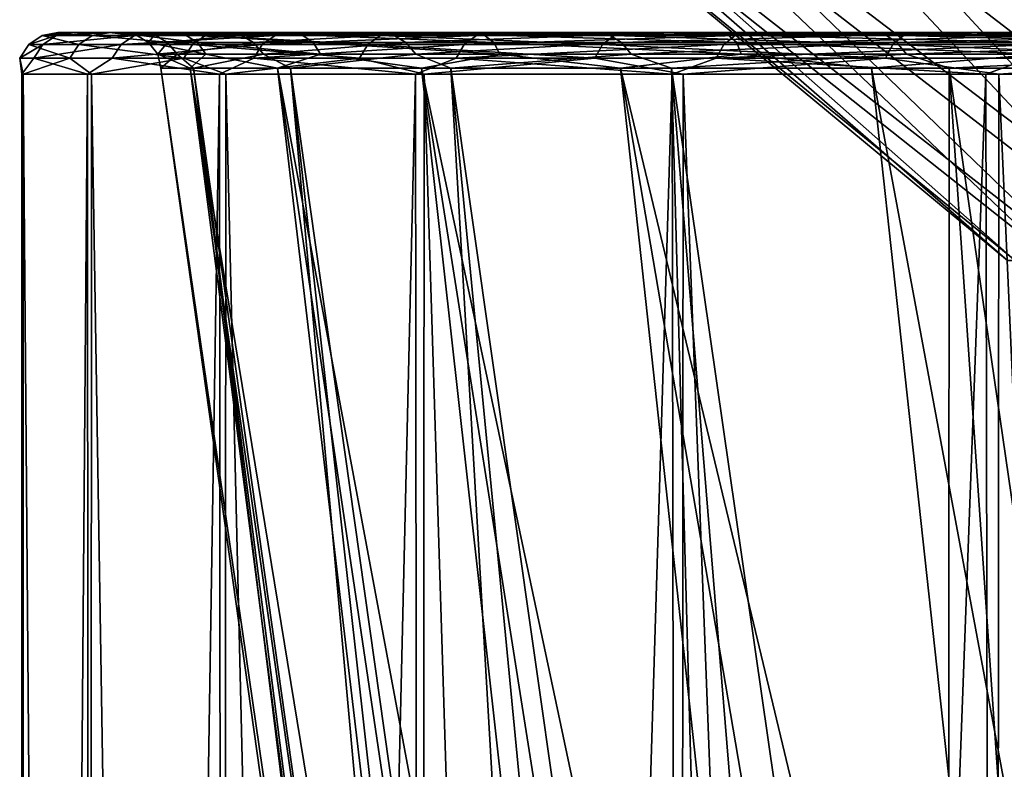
# Model space of a CAD drawing. Header units: metres. Extents: x -134 to 34, y -216 to -20.
# Tile 33 of 72: x -20.47 to -15.75, y -67.24 to -63.64. Entities that reach past the tile are written whole.
import ezdxf

# ---------------------------------------------------------------- set-up
doc = ezdxf.new("R2010")
doc.units = ezdxf.units.M
doc.layers.add('solid_ORA_A175_SW0003', color=7, linetype='CONTINUOUS')

msp = doc.modelspace()

# ---------------------------------------------------------------- linework, layer by layer
at = {"layer": 'solid_ORA_A175_SW0003'}
for points in [[(-18.153517, -62.789284, -0.266913), (-15.699862, -64.794548, -1.299711), (-15.736822, -64.794548, 0.73689)], [(-18.153517, -62.789284, -0.266913), (-17.966135, -62.789284, -2.611778), (-15.699862, -64.794548, -1.299711)], [(-18.03615, -62.789284, 2.082498), (-18.153517, -62.789284, -0.266913), (-15.736822, -64.794548, 0.73689)], [(-18.03615, -62.789284, 2.082498), (-15.736822, -64.794548, 0.73689), (-15.510697, -64.794548, 2.761237)], [(-17.616003, -62.789284, 4.397014), (-18.03615, -62.789284, 2.082498), (-15.510697, -64.794548, 2.761237)], [(-17.966135, -62.789284, -2.611778), (-15.400434, -64.794548, -3.314519), (-15.699862, -64.794548, -1.299711)], [(-17.966135, -62.789284, -2.611778), (-17.477148, -62.789284, -4.912735), (-15.400434, -64.794548, -3.314519)], [(-17.616003, -62.789284, 4.397014), (-15.510697, -64.794548, 2.761237), (-15.025267, -64.794548, 4.739486)], [(-16.900131, -62.789284, 6.63778), (-17.616003, -62.789284, 4.397014), (-15.025267, -64.794548, 4.739486)], [(-17.477148, -62.789284, -4.912735), (-14.843545, -64.794548, -5.273852), (-15.400434, -64.794548, -3.314519)], [(-17.477148, -62.789284, -4.912735), (-16.694767, -62.789284, -7.131154), (-14.843545, -64.794548, -5.273852)], [(-16.900131, -62.789284, 6.63778), (-15.025267, -64.794548, 4.739486), (-14.288647, -64.794548, 6.638565)], [(-15.900549, -62.789284, 8.767179), (-16.900131, -62.789284, 6.63778), (-14.288647, -64.794548, 6.638565)], [(-16.694767, -62.789284, -7.131154), (-14.038504, -64.794548, -7.144953), (-14.843545, -64.794548, -5.273852)], [(-16.694767, -62.789284, -7.131154), (-15.632124, -62.789284, -9.229796), (-14.038504, -64.794548, -7.144953)], [(-15.900549, -62.789284, 8.767179), (-14.288647, -64.794548, 6.638565), (-13.313152, -64.794548, 8.426726)], [(-14.63404, -62.789284, 10.749467), (-15.900549, -62.789284, 8.767179), (-13.313152, -64.794548, 8.426726)], [(-20.429283, -63.758522, 0.702798), (-20.364347, -63.715164, 0.700565), (-20.296606, -63.715164, -1.801458)], [(-20.429283, -63.758522, 0.702798), (-20.188993, -63.758522, 3.202195), (-20.364347, -63.715164, 0.700565)], [(-20.361326, -63.758522, -1.807203), (-20.429283, -63.758522, 0.702798), (-20.296606, -63.715164, -1.801458)], [(-20.364347, -63.715164, 0.700565), (-20.288845, -63.700001, 0.667191), (-20.289452, -63.699997, -0.635699)], [(-20.296606, -63.715164, -1.801458), (-20.364347, -63.715164, 0.700565), (-20.289452, -63.699997, -0.635699)], [(-20.364347, -63.715164, 0.700565), (-20.204878, -63.700001, 1.960941), (-20.288845, -63.700001, 0.667191)], [(-20.364347, -63.715164, 0.700565), (-20.124821, -63.715164, 3.192017), (-20.204878, -63.700001, 1.960941)], [(-20.188993, -63.758522, 3.202195), (-20.124821, -63.715164, 3.192017), (-20.364347, -63.715164, 0.700565)], [(-20.361326, -63.758522, -1.807203), (-20.296606, -63.715164, -1.801458), (-19.922619, -63.715164, -4.2763)], [(-19.986147, -63.758522, -4.289936), (-20.361326, -63.758522, -1.807203), (-19.922619, -63.715164, -4.2763)], [(-20.296606, -63.715164, -1.801458), (-20.289452, -63.699997, -0.635699), (-20.207354, -63.699997, -1.935667)], [(-20.296606, -63.715164, -1.801458), (-20.207354, -63.699997, -1.935667), (-20.0425, -63.699997, -3.221655)], [(-19.922619, -63.715164, -4.2763), (-20.296606, -63.715164, -1.801458), (-20.0425, -63.699997, -3.221655)], [(-20.207354, -63.699997, -1.935667), (-20.289452, -63.699997, -0.635699), (-20.288845, -63.700001, 0.667191)], [(-20.207354, -63.699997, -1.935667), (-20.288845, -63.700001, 0.667191), (-20.204878, -63.700001, 1.960941)], [(-20.0425, -63.699997, -3.221655), (-20.207354, -63.699997, -1.935667), (-20.204878, -63.700001, 1.960941)], [(-20.0425, -63.699997, -3.221655), (-20.204878, -63.700001, 1.960941), (-20.037067, -63.700001, 3.25298)], [(-20.124821, -63.715164, 3.192017), (-20.037067, -63.700001, 3.25298), (-20.204878, -63.700001, 1.960941)], [(-20.188993, -63.758522, 3.202195), (-19.644083, -63.758522, 5.653276), (-20.124821, -63.715164, 3.192017)], [(-20.124821, -63.715164, 3.192017), (-19.581642, -63.715164, 5.635307), (-20.037067, -63.700001, 3.25298)], [(-19.644083, -63.758522, 5.653276), (-19.581642, -63.715164, 5.635307), (-20.124821, -63.715164, 3.192017)], [(-19.984695, -63.699997, -0.594884), (-20.0425, -63.699997, -3.221655), (-20.037067, -63.700001, 3.25298)], [(-19.984695, -63.699997, -0.594884), (-19.79413, -63.699997, -4.500953), (-20.0425, -63.699997, -3.221655)], [(-19.922619, -63.715164, -4.2763), (-20.0425, -63.699997, -3.221655), (-19.79413, -63.699997, -4.500953)], [(-19.897642, -63.700001, 1.960005), (-19.984695, -63.699997, -0.594884), (-20.037067, -63.700001, 3.25298)], [(-19.897642, -63.700001, 1.960005), (-20.037067, -63.700001, 3.25298), (-19.787622, -63.700001, 4.53143)], [(-19.581642, -63.715164, 5.635307), (-19.787622, -63.700001, 4.53143), (-20.037067, -63.700001, 3.25298)], [(-19.986147, -63.758522, -4.289936), (-19.922619, -63.715164, -4.2763), (-19.24803, -63.715164, -6.686619)], [(-19.309406, -63.758522, -6.707941), (-19.986147, -63.758522, -4.289936), (-19.24803, -63.715164, -6.686619)], [(-19.984695, -63.699997, -0.594884), (-19.745838, -63.699997, -3.139777), (-19.79413, -63.699997, -4.500953)], [(-19.678614, -63.712666, -3.117939), (-19.745838, -63.699997, -3.139777), (-19.984695, -63.699997, -0.594884)], [(-19.91563, -63.712666, -0.580541), (-19.984695, -63.699997, -0.594884), (-19.897642, -63.700001, 1.960005)], [(-19.678614, -63.712666, -3.117939), (-19.984695, -63.699997, -0.594884), (-19.91563, -63.712666, -0.580541)], [(-19.922619, -63.715164, -4.2763), (-19.79413, -63.699997, -4.500953), (-19.465279, -63.699997, -5.760927)], [(-19.24803, -63.715164, -6.686619), (-19.922619, -63.715164, -4.2763), (-19.465279, -63.699997, -5.760927)], [(-19.91563, -63.712666, -0.580541), (-19.897642, -63.700001, 1.960005), (-19.826818, -63.712666, 1.966354)], [(-19.91563, -63.712666, -0.580541), (-19.854841, -63.749104, -0.564538), (-19.620541, -63.749104, -3.093183)], [(-19.91563, -63.712666, -0.580541), (-19.826818, -63.712666, 1.966354), (-19.854841, -63.749104, -0.564538)], [(-19.678614, -63.712666, -3.117939), (-19.91563, -63.712666, -0.580541), (-19.620541, -63.749104, -3.093183)], [(-19.483599, -63.700001, 4.488715), (-19.897642, -63.700001, 1.960005), (-19.787622, -63.700001, 4.53143)], [(-19.826818, -63.712666, 1.966354), (-19.897642, -63.700001, 1.960005), (-19.483599, -63.700001, 4.488715)], [(-19.826818, -63.712666, 1.966354), (-19.764597, -63.749104, 1.973335), (-19.854841, -63.749104, -0.564538)], [(-19.826818, -63.712666, 1.966354), (-19.483599, -63.700001, 4.488715), (-19.413635, -63.712666, 4.48108)], [(-19.826818, -63.712666, 1.966354), (-19.413635, -63.712666, 4.48108), (-19.764597, -63.749104, 1.973335)], [(-19.745838, -63.699997, -3.139777), (-19.465279, -63.699997, -5.760927), (-19.79413, -63.699997, -4.500953)], [(-19.483599, -63.700001, 4.488715), (-19.787622, -63.700001, 4.53143), (-19.457926, -63.700001, 5.785321)], [(-19.581642, -63.715164, 5.635307), (-19.457926, -63.700001, 5.785321), (-19.787622, -63.700001, 4.53143)], [(-19.413635, -63.712666, 4.48108), (-19.351288, -63.749104, 4.478951), (-19.764597, -63.749104, 1.973335)], [(-19.745838, -63.699997, -3.139777), (-19.182251, -63.699997, -5.639319), (-19.465279, -63.699997, -5.760927)], [(-19.119648, -63.712666, -5.604326), (-19.182251, -63.699997, -5.639319), (-19.745838, -63.699997, -3.139777)], [(-19.119648, -63.712666, -5.604326), (-19.745838, -63.699997, -3.139777), (-19.678614, -63.712666, -3.117939)], [(-19.678614, -63.712666, -3.117939), (-19.620541, -63.749104, -3.093183), (-19.065529, -63.749104, -5.571268)], [(-19.119648, -63.712666, -5.604326), (-19.678614, -63.712666, -3.117939), (-19.065529, -63.749104, -5.571268)], [(-19.644083, -63.758522, 5.653276), (-18.802771, -63.758522, 8.019057), (-19.581642, -63.715164, 5.635307)], [(-19.581642, -63.715164, 5.635307), (-18.743006, -63.715164, 7.993568), (-19.457926, -63.700001, 5.785321)], [(-18.802771, -63.758522, 8.019057), (-18.743006, -63.715164, 7.993568), (-19.581642, -63.715164, 5.635307)], [(-19.483599, -63.700001, 4.488715), (-19.457926, -63.700001, 5.785321), (-19.046276, -63.700001, 7.021781)], [(-18.751078, -63.700001, 6.938235), (-19.483599, -63.700001, 4.488715), (-19.046276, -63.700001, 7.021781)], [(-19.413635, -63.712666, 4.48108), (-19.483599, -63.700001, 4.488715), (-18.751078, -63.700001, 6.938235)], [(-19.182251, -63.699997, -5.639319), (-19.057646, -63.699997, -6.991816), (-19.465279, -63.699997, -5.760927)], [(-19.24803, -63.715164, -6.686619), (-19.465279, -63.699997, -5.760927), (-19.057646, -63.699997, -6.991816)], [(-18.743006, -63.715164, 7.993568), (-19.046276, -63.700001, 7.021781), (-19.457926, -63.700001, 5.785321)], [(-19.413635, -63.712666, 4.48108), (-18.751078, -63.700001, 6.938235), (-18.682837, -63.712666, 6.922493)], [(-19.413635, -63.712666, 4.48108), (-18.682837, -63.712666, 6.922493), (-19.351288, -63.749104, 4.478951)], [(-18.682837, -63.712666, 6.922493), (-18.621666, -63.749104, 6.911356), (-19.351288, -63.749104, 4.478951)], [(-19.309406, -63.758522, -6.707941), (-19.24803, -63.715164, -6.686619), (-18.283016, -63.715164, -8.996047)], [(-18.341314, -63.758522, -9.024733), (-19.309406, -63.758522, -6.707941), (-18.283016, -63.715164, -8.996047)], [(-19.24803, -63.715164, -6.686619), (-19.057646, -63.699997, -6.991816), (-18.569361, -63.699997, -8.20033)], [(-18.283016, -63.715164, -8.996047), (-19.24803, -63.715164, -6.686619), (-18.569361, -63.699997, -8.20033)], [(-19.182251, -63.699997, -5.639319), (-18.305206, -63.699997, -8.041265), (-19.057646, -63.699997, -6.991816)], [(-18.247877, -63.712666, -7.999024), (-18.305206, -63.699997, -8.041265), (-19.182251, -63.699997, -5.639319)], [(-18.247877, -63.712666, -7.999024), (-19.182251, -63.699997, -5.639319), (-19.119648, -63.712666, -5.604326)], [(-19.119648, -63.712666, -5.604326), (-19.065529, -63.749104, -5.571268), (-18.198877, -63.749104, -7.958286)], [(-18.247877, -63.712666, -7.999024), (-19.119648, -63.712666, -5.604326), (-18.198877, -63.749104, -7.958286)], [(-18.305206, -63.699997, -8.041265), (-18.569361, -63.699997, -8.20033), (-19.057646, -63.699997, -6.991816)], [(-18.751078, -63.700001, 6.938235), (-19.046276, -63.700001, 7.021781), (-18.55732, -63.700001, 8.228678)], [(-18.743006, -63.715164, 7.993568), (-18.55732, -63.700001, 8.228678), (-19.046276, -63.700001, 7.021781)], [(-18.802771, -63.758522, 8.019057), (-17.677753, -63.758522, 10.263843), (-18.743006, -63.715164, 7.993568)], [(-18.751078, -63.700001, 6.938235), (-18.55732, -63.700001, 8.228678), (-17.993999, -63.700001, 9.396551)], [(-17.713039, -63.700001, 9.273775), (-18.751078, -63.700001, 6.938235), (-17.993999, -63.700001, 9.396551)], [(-18.682837, -63.712666, 6.922493), (-18.751078, -63.700001, 6.938235), (-17.713039, -63.700001, 9.273775)], [(-18.743006, -63.715164, 7.993568), (-17.621563, -63.715164, 10.231218), (-18.55732, -63.700001, 8.228678)], [(-17.677753, -63.758522, 10.263843), (-17.621563, -63.715164, 10.231218), (-18.743006, -63.715164, 7.993568)], [(-18.682837, -63.712666, 6.922493), (-17.713039, -63.700001, 9.273775), (-17.646379, -63.712666, 9.25065)], [(-18.682837, -63.712666, 6.922493), (-17.646379, -63.712666, 9.25065), (-18.621666, -63.749104, 6.911356)], [(-17.646379, -63.712666, 9.25065), (-17.58766, -63.749104, 9.23079), (-18.621666, -63.749104, 6.911356)], [(-18.305206, -63.699997, -8.041265), (-18.006025, -63.699997, -9.373886), (-18.569361, -63.699997, -8.20033)], [(-18.283016, -63.715164, -8.996047), (-18.569361, -63.699997, -8.20033), (-18.006025, -63.699997, -9.373886)], [(-17.621563, -63.715164, 10.231218), (-17.993999, -63.700001, 9.396551), (-18.55732, -63.700001, 8.228678)], [(-18.341314, -63.758522, -9.024733), (-18.283016, -63.715164, -8.996047), (-17.042139, -63.715164, -11.169738)], [(-17.096481, -63.758522, -11.205355), (-18.341314, -63.758522, -9.024733), (-17.042139, -63.715164, -11.169738)], [(-18.305206, -63.699997, -8.041265), (-17.130159, -63.699997, -10.310718), (-18.006025, -63.699997, -9.373886)], [(-17.077564, -63.712666, -10.262856), (-17.130159, -63.699997, -10.310718), (-18.305206, -63.699997, -8.041265)], [(-17.077564, -63.712666, -10.262856), (-18.305206, -63.699997, -8.041265), (-18.247877, -63.712666, -7.999024)], [(-18.283016, -63.715164, -8.996047), (-18.006025, -63.699997, -9.373886), (-17.370554, -63.699997, -10.504361)], [(-17.042139, -63.715164, -11.169738), (-18.283016, -63.715164, -8.996047), (-17.370554, -63.699997, -10.504361)], [(-18.247877, -63.712666, -7.999024), (-18.198877, -63.749104, -7.958286), (-17.034752, -63.749104, -10.215219)], [(-17.077564, -63.712666, -10.262856), (-18.247877, -63.712666, -7.999024), (-17.034752, -63.749104, -10.215219)], [(-17.130159, -63.699997, -10.310718), (-17.370554, -63.699997, -10.504361), (-18.006025, -63.699997, -9.373886)], [(-17.713039, -63.700001, 9.273775), (-17.993999, -63.700001, 9.396551), (-17.353594, -63.700001, 10.531814)], [(-17.621563, -63.715164, 10.231218), (-17.353594, -63.700001, 10.531814), (-17.993999, -63.700001, 9.396551)], [(-17.713039, -63.700001, 9.273775), (-17.353594, -63.700001, 10.531814), (-16.64329, -63.700001, 11.62271)], [(-16.3818, -63.700001, 11.462914), (-17.713039, -63.700001, 9.273775), (-16.64329, -63.700001, 11.62271)], [(-17.646379, -63.712666, 9.25065), (-17.713039, -63.700001, 9.273775), (-16.3818, -63.700001, 11.462914)], [(-17.677753, -63.758522, 10.263843), (-16.286005, -63.758522, 12.353762), (-17.621563, -63.715164, 10.231218)], [(-17.646379, -63.712666, 9.25065), (-16.3818, -63.700001, 11.462914), (-16.32122, -63.712666, 11.427464)], [(-17.646379, -63.712666, 9.25065), (-16.32122, -63.712666, 11.427464), (-17.58766, -63.749104, 9.23079)], [(-17.621563, -63.715164, 10.231218), (-16.23424, -63.715164, 12.314494), (-17.353594, -63.700001, 10.531814)], [(-16.286005, -63.758522, 12.353762), (-16.23424, -63.715164, 12.314494), (-17.621563, -63.715164, 10.231218)], [(-16.32122, -63.712666, 11.427464), (-16.266171, -63.749104, 11.39934), (-17.58766, -63.749104, 9.23079)], [(-17.130159, -63.699997, -10.310718), (-16.660265, -63.699997, -11.597526), (-17.370554, -63.699997, -10.504361)], [(-17.042139, -63.715164, -11.169738), (-17.370554, -63.699997, -10.504361), (-16.660265, -63.699997, -11.597526)], [(-16.23424, -63.715164, 12.314494), (-16.64329, -63.700001, 11.62271), (-17.353594, -63.700001, 10.531814)], [(-17.130159, -63.699997, -10.310718), (-15.671288, -63.699997, -12.416674), (-16.660265, -63.699997, -11.597526)], [(-15.627856, -63.712666, -12.358783), (-15.671288, -63.699997, -12.416674), (-17.130159, -63.699997, -10.310718)], [(-15.627856, -63.712666, -12.358783), (-17.130159, -63.699997, -10.310718), (-17.077564, -63.712666, -10.262856)], [(-17.096481, -63.758522, -11.205355), (-17.042139, -63.715164, -11.169738), (-15.544122, -63.715164, -13.174894)], [(-15.593687, -63.758522, -13.216905), (-17.096481, -63.758522, -11.205355), (-15.544122, -63.715164, -13.174894)], [(-17.077564, -63.712666, -10.262856), (-17.034752, -63.749104, -10.215219), (-15.592179, -63.749104, -12.305179)], [(-15.627856, -63.712666, -12.358783), (-17.077564, -63.712666, -10.262856), (-15.592179, -63.749104, -12.305179)], [(-17.042139, -63.715164, -11.169738), (-16.660265, -63.699997, -11.597526), (-15.883353, -63.699997, -12.641477)], [(-15.544122, -63.715164, -13.174894), (-17.042139, -63.715164, -11.169738), (-15.883353, -63.699997, -12.641477)], [(-15.671288, -63.699997, -12.416674), (-15.883353, -63.699997, -12.641477), (-16.660265, -63.699997, -11.597526)], [(-16.3818, -63.700001, 11.462914), (-16.64329, -63.700001, 11.62271), (-15.867027, -63.700001, 12.661555)], [(-16.23424, -63.715164, 12.314494), (-15.867027, -63.700001, 12.661555), (-16.64329, -63.700001, 11.62271)], [(-16.3818, -63.700001, 11.462914), (-15.867027, -63.700001, 12.661555), (-15.021403, -63.700001, 13.653728)], [(-14.784169, -63.700001, 13.459982), (-16.3818, -63.700001, 11.462914), (-15.021403, -63.700001, 13.653728)], [(-16.32122, -63.712666, 11.427464), (-16.3818, -63.700001, 11.462914), (-14.784169, -63.700001, 13.459982)], [(-16.32122, -63.712666, 11.427464), (-14.784169, -63.700001, 13.459982), (-14.729041, -63.712666, 13.417321)], [(-16.32122, -63.712666, 11.427464), (-14.729041, -63.712666, 13.417321), (-16.266171, -63.749104, 11.39934)], [(-16.286005, -63.758522, 12.353762), (-14.648526, -63.758522, 14.25728), (-16.23424, -63.715164, 12.314494)], [(-14.729041, -63.712666, 13.417321), (-14.678799, -63.749104, 13.381558), (-16.266171, -63.749104, 11.39934)], [(-16.23424, -63.715164, 12.314494), (-14.601965, -63.715164, 14.211963), (-15.867027, -63.700001, 12.661555)], [(-14.648526, -63.758522, 14.25728), (-14.601965, -63.715164, 14.211963), (-16.23424, -63.715164, 12.314494)], [(-15.671288, -63.699997, -12.416674), (-15.043352, -63.699997, -13.629883), (-15.883353, -63.699997, -12.641477)], [(-15.544122, -63.715164, -13.174894), (-15.883353, -63.699997, -12.641477), (-15.043352, -63.699997, -13.629883)], [(-14.601965, -63.715164, 14.211963), (-15.021403, -63.700001, 13.653728), (-15.867027, -63.700001, 12.661555)], [(-20.361326, -63.758522, -1.807203), (-20.404566, -63.823463, -1.811041), (-20.472668, -63.823463, 0.704291)], [(-20.429283, -63.758522, 0.702798), (-20.472668, -63.823463, 0.704291), (-20.231867, -63.823463, 3.208996)], [(-20.361326, -63.758522, -1.807203), (-20.472668, -63.823463, 0.704291), (-20.429283, -63.758522, 0.702798)], [(-20.429283, -63.758522, 0.702798), (-20.231867, -63.823463, 3.208996), (-20.188993, -63.758522, 3.202195)], [(-19.986147, -63.758522, -4.289936), (-20.028589, -63.823463, -4.299047), (-20.404566, -63.823463, -1.811041)], [(-19.986147, -63.758522, -4.289936), (-20.404566, -63.823463, -1.811041), (-20.361326, -63.758522, -1.807203)], [(-20.188993, -63.758522, 3.202195), (-20.231867, -63.823463, 3.208996), (-19.685799, -63.823463, 5.665282)], [(-20.188993, -63.758522, 3.202195), (-19.685799, -63.823463, 5.665282), (-19.644083, -63.758522, 5.653276)], [(-19.309406, -63.758522, -6.707941), (-19.350412, -63.823463, -6.722186), (-20.028589, -63.823463, -4.299047)], [(-19.309406, -63.758522, -6.707941), (-20.028589, -63.823463, -4.299047), (-19.986147, -63.758522, -4.289936)], [(-19.854841, -63.749104, -0.564538), (-19.81097, -63.804691, -0.538887), (-19.580605, -63.804691, -3.060216)], [(-19.854841, -63.749104, -0.564538), (-19.764597, -63.749104, 1.973335), (-19.81097, -63.804691, -0.538887)], [(-19.620541, -63.749104, -3.093183), (-19.854841, -63.749104, -0.564538), (-19.580605, -63.804691, -3.060216)], [(-19.764597, -63.749104, 1.973335), (-19.71801, -63.804691, 1.991237), (-19.81097, -63.804691, -0.538887)], [(-19.764597, -63.749104, 1.973335), (-19.351288, -63.749104, 4.478951), (-19.71801, -63.804691, 1.991237)], [(-19.351288, -63.749104, 4.478951), (-19.30324, -63.804695, 4.488863), (-19.71801, -63.804691, 1.991237)], [(-19.644083, -63.758522, 5.653276), (-19.685799, -63.823463, 5.665282), (-18.842701, -63.823463, 8.036087)], [(-19.644083, -63.758522, 5.653276), (-18.842701, -63.823463, 8.036087), (-18.802771, -63.758522, 8.019057)], [(-19.620541, -63.749104, -3.093183), (-19.580605, -63.804691, -3.060216), (-19.03067, -63.804691, -5.531601)], [(-19.065529, -63.749104, -5.571268), (-19.620541, -63.749104, -3.093183), (-19.03067, -63.804691, -5.531601)], [(-19.351288, -63.749104, 4.478951), (-18.621666, -63.749104, 6.911356), (-19.30324, -63.804695, 4.488863)], [(-18.341314, -63.758522, -9.024733), (-18.380264, -63.823463, -9.043898), (-19.350412, -63.823463, -6.722186)], [(-18.341314, -63.758522, -9.024733), (-19.350412, -63.823463, -6.722186), (-19.309406, -63.758522, -6.707941)], [(-18.621666, -63.749104, 6.911356), (-18.573427, -63.804695, 6.913228), (-19.30324, -63.804695, 4.488863)], [(-19.065529, -63.749104, -5.571268), (-19.03067, -63.804691, -5.531601), (-18.170143, -63.804691, -7.912706)], [(-18.198877, -63.749104, -7.958286), (-19.065529, -63.749104, -5.571268), (-18.170143, -63.804691, -7.912706)], [(-18.802771, -63.758522, 8.019057), (-18.842701, -63.823463, 8.036087), (-17.715296, -63.823463, 10.285639)], [(-18.802771, -63.758522, 8.019057), (-17.715296, -63.823463, 10.285639), (-17.677753, -63.758522, 10.263843)], [(-18.621666, -63.749104, 6.911356), (-17.58766, -63.749104, 9.23079), (-18.573427, -63.804695, 6.913228)], [(-17.58766, -63.749104, 9.23079), (-17.540485, -63.804695, 9.224764), (-18.573427, -63.804695, 6.913228)], [(-17.096481, -63.758522, -11.205355), (-17.132788, -63.823463, -11.229151), (-18.380264, -63.823463, -9.043898)], [(-17.096481, -63.758522, -11.205355), (-18.380264, -63.823463, -9.043898), (-18.341314, -63.758522, -9.024733)], [(-18.198877, -63.749104, -7.958286), (-18.170143, -63.804691, -7.912706), (-17.013069, -63.804691, -10.164672)], [(-17.034752, -63.749104, -10.215219), (-18.198877, -63.749104, -7.958286), (-17.013069, -63.804691, -10.164672)], [(-17.677753, -63.758522, 10.263843), (-17.715296, -63.823463, 10.285639), (-16.320591, -63.823463, 12.379996)], [(-17.677753, -63.758522, 10.263843), (-16.320591, -63.823463, 12.379996), (-16.286005, -63.758522, 12.353762)], [(-17.58766, -63.749104, 9.23079), (-16.266171, -63.749104, 11.39934), (-17.540485, -63.804695, 9.224764)], [(-16.266171, -63.749104, 11.39934), (-16.221272, -63.804695, 11.385747), (-17.540485, -63.804695, 9.224764)], [(-15.593687, -63.758522, -13.216905), (-15.626802, -63.823463, -13.244973), (-17.132788, -63.823463, -11.229151)], [(-15.593687, -63.758522, -13.216905), (-17.132788, -63.823463, -11.229151), (-17.096481, -63.758522, -11.205355)], [(-17.034752, -63.749104, -10.215219), (-17.013069, -63.804691, -10.164672), (-15.57833, -63.804691, -12.250743)], [(-15.592179, -63.749104, -12.305179), (-17.034752, -63.749104, -10.215219), (-15.57833, -63.804691, -12.250743)], [(-16.286005, -63.758522, 12.353762), (-16.320591, -63.823463, 12.379996), (-14.679635, -63.823463, 14.287559)], [(-16.286005, -63.758522, 12.353762), (-14.679635, -63.823463, 14.287559), (-14.648526, -63.758522, 14.25728)], [(-16.266171, -63.749104, 11.39934), (-14.678799, -63.749104, 13.381558), (-16.221272, -63.804695, 11.385747)], [(-14.678799, -63.749104, 13.381558), (-14.637316, -63.804695, 13.360907), (-16.221272, -63.804695, 11.385747)], [(-20.472668, -63.823463, 0.704291), (-20.462673, -63.899998, -1.236572), (-20.456556, -63.899998, 1.333937)], [(-20.472668, -63.823463, 0.704291), (-20.404566, -63.823463, -1.811041), (-20.462673, -63.899998, -1.236572)], [(-20.231867, -63.823463, 3.208996), (-20.472668, -63.823463, 0.704291), (-20.456556, -63.899998, 1.333937)], [(-20.404566, -63.823463, -1.811041), (-20.147058, -63.899998, -3.787638), (-20.462673, -63.899998, -1.236572)], [(-20.231867, -63.823463, 3.208996), (-20.456556, -63.899998, 1.333937), (-20.128803, -63.899998, 3.883473)], [(-20.404566, -63.823463, -1.811041), (-20.028589, -63.823463, -4.299047), (-20.147058, -63.899998, -3.787638)], [(-19.685799, -63.823463, 5.665282), (-20.231867, -63.823463, 3.208996), (-20.128803, -63.899998, 3.883473)], [(-20.028589, -63.823463, -4.299047), (-19.514671, -63.899998, -6.279152), (-20.147058, -63.899998, -3.787638)], [(-19.685799, -63.823463, 5.665282), (-20.128803, -63.899998, 3.883473), (-19.484566, -63.899998, 6.371949)], [(-20.028589, -63.823463, -4.299047), (-19.350412, -63.823463, -6.722186), (-19.514671, -63.899998, -6.279152)], [(-19.81097, -63.804691, -0.538887), (-19.796078, -63.872166, -0.000007), (-19.655865, -63.872166, -2.351952)], [(-19.81097, -63.804691, -0.538887), (-19.71801, -63.804691, 1.991237), (-19.796078, -63.872166, -0.000007)], [(-19.580605, -63.804691, -3.060216), (-19.81097, -63.804691, -0.538887), (-19.655865, -63.872166, -2.351952)], [(-19.71801, -63.804691, 1.991237), (-19.639978, -63.872166, 2.481099), (-19.796078, -63.872166, -0.000007)], [(-19.71801, -63.804691, 1.991237), (-19.30324, -63.804695, 4.488863), (-19.639978, -63.872166, 2.481099)], [(-18.842701, -63.823463, 8.036087), (-19.685799, -63.823463, 5.665282), (-19.484566, -63.899998, 6.371949)], [(-19.580605, -63.804691, -3.060216), (-19.655865, -63.872166, -2.351952), (-19.237213, -63.872166, -4.670584)], [(-19.30324, -63.804695, 4.488863), (-19.174147, -63.872166, 4.923077), (-19.639978, -63.872166, 2.481099)], [(-19.03067, -63.804691, -5.531601), (-19.580605, -63.804691, -3.060216), (-19.237213, -63.872166, -4.670584)], [(-19.350412, -63.823463, -6.722186), (-18.575459, -63.899998, -8.671939), (-19.514671, -63.899998, -6.279152)], [(-18.842701, -63.823463, 8.036087), (-19.484566, -63.899998, 6.371949), (-18.533976, -63.899998, 8.760239)], [(-19.350412, -63.823463, -6.722186), (-18.380264, -63.823463, -9.043898), (-18.575459, -63.899998, -8.671939)], [(-19.30324, -63.804695, 4.488863), (-18.573427, -63.804695, 6.913228), (-19.174147, -63.872166, 4.923077)], [(-19.03067, -63.804691, -5.531601), (-19.237213, -63.872166, -4.670584), (-18.546051, -63.872166, -6.923057)], [(-18.573427, -63.804695, 6.913228), (-18.405928, -63.872166, 7.287415), (-19.174147, -63.872166, 4.923077)], [(-18.170143, -63.804691, -7.912706), (-19.03067, -63.804691, -5.531601), (-18.546051, -63.872166, -6.923057)], [(-17.715296, -63.823463, 10.285639), (-18.842701, -63.823463, 8.036087), (-18.533976, -63.899998, 8.760239)], [(-18.380264, -63.823463, -9.043898), (-17.344185, -63.899998, -10.928378), (-18.575459, -63.899998, -8.671939)], [(-18.573427, -63.804695, 6.913228), (-17.540485, -63.804695, 9.224764), (-18.405928, -63.872166, 7.287415)], [(-18.170143, -63.804691, -7.912706), (-18.546051, -63.872166, -6.923057), (-17.592171, -63.872166, -9.077459)], [(-17.715296, -63.823463, 10.285639), (-18.533976, -63.899998, 8.760239), (-17.291977, -63.900002, 11.010793)], [(-17.540485, -63.804695, 9.224764), (-17.347435, -63.872166, 9.536825), (-18.405928, -63.872166, 7.287415)], [(-18.380264, -63.823463, -9.043898), (-17.132788, -63.823463, -11.229151), (-17.344185, -63.899998, -10.928378)], [(-17.013069, -63.804691, -10.164672), (-18.170143, -63.804691, -7.912706), (-17.592171, -63.872166, -9.077459)], [(-16.320591, -63.823463, 12.379996), (-17.715296, -63.823463, 10.285639), (-17.291977, -63.900002, 11.010793)], [(-17.013069, -63.804691, -10.164672), (-17.592171, -63.872166, -9.077459), (-16.389084, -63.872162, -11.103273)], [(-17.540485, -63.804695, 9.224764), (-16.221272, -63.804695, 11.385747), (-17.347435, -63.872166, 9.536825)], [(-16.221272, -63.804695, 11.385747), (-16.015364, -63.872166, 11.635834), (-17.347435, -63.872166, 9.536825)], [(-17.132788, -63.823463, -11.229151), (-15.84021, -63.899998, -13.012992), (-17.344185, -63.899998, -10.928378)], [(-16.320591, -63.823463, 12.379996), (-17.291977, -63.900002, 11.010793), (-15.778097, -63.900002, 13.088224)], [(-17.132788, -63.823463, -11.229151), (-15.626802, -63.823463, -13.244973), (-15.84021, -63.899998, -13.012992)], [(-15.57833, -63.804691, -12.250743), (-17.013069, -63.804691, -10.164672), (-16.389084, -63.872162, -11.103273)], [(-15.57833, -63.804691, -12.250743), (-16.389084, -63.872162, -11.103273), (-14.953834, -63.872162, -12.971801)], [(-14.679635, -63.823463, 14.287559), (-16.320591, -63.823463, 12.379996), (-15.778097, -63.900002, 13.088224)], [(-16.221272, -63.804695, 11.385747), (-14.637316, -63.804695, 13.360907), (-16.015364, -63.872166, 11.635834)], [(-14.637316, -63.804695, 13.360907), (-14.430721, -63.872166, 13.551339), (-16.015364, -63.872166, 11.635834)], [(-15.626802, -63.823463, -13.244973), (-14.087181, -63.899998, -14.893003), (-15.84021, -63.899998, -13.012992)], [(-14.679635, -63.823463, 14.287559), (-15.778097, -63.900002, 13.088224), (-14.01614, -63.900002, 14.959871)], [(-19.796078, -63.872166, -0.000007), (-18.500004, -73.094208, -0.000007), (-18.45929, -73.094208, -1.217051)], [(-19.655865, -63.872166, -2.351952), (-19.796078, -63.872166, -0.000007), (-18.45929, -73.094208, -1.217051)], [(-19.639978, -63.872166, 2.481099), (-18.500004, -73.094208, -0.000007), (-19.796078, -63.872166, -0.000007)], [(-19.655865, -63.872166, -2.351952), (-18.340889, -73.094208, -2.419631), (-18.144743, -73.094208, -3.607953)], [(-19.237213, -63.872166, -4.670584), (-19.655865, -63.872166, -2.351952), (-18.144743, -73.094208, -3.607953)], [(-19.655865, -63.872166, -2.351952), (-18.45929, -73.094208, -1.217051), (-18.340889, -73.094208, -2.419631)], [(-19.639978, -63.872166, 2.481099), (-18.45929, -73.094208, 1.217037), (-18.500004, -73.094208, -0.000007)], [(-19.639978, -63.872166, 2.481099), (-18.340889, -73.094208, 2.419617), (-18.45929, -73.094208, 1.217037)], [(-19.639978, -63.872166, 2.481099), (-19.174147, -63.872166, 4.923077), (-18.340889, -73.094208, 2.419617)], [(-19.237213, -63.872166, -4.670584), (-17.869417, -73.094208, -4.787084), (-17.517401, -73.094208, -5.94823)], [(-18.546051, -63.872166, -6.923057), (-19.237213, -63.872166, -4.670584), (-17.517401, -73.094208, -5.94823)], [(-19.237213, -63.872166, -4.670584), (-18.144743, -73.094208, -3.607953), (-17.869417, -73.094208, -4.787084)], [(-19.174147, -63.872166, 4.923077), (-18.144745, -73.094208, 3.607939), (-18.340889, -73.094208, 2.419617)], [(-19.174147, -63.872166, 4.923077), (-17.869419, -73.094208, 4.787069), (-18.144745, -73.094208, 3.607939)], [(-19.174147, -63.872166, 4.923077), (-18.405928, -63.872166, 7.287415), (-17.869419, -73.094208, 4.787069)], [(-18.546051, -63.872166, -6.923057), (-17.092297, -73.094208, -7.078132), (-16.591736, -73.094208, -8.182033)], [(-17.592171, -63.872166, -9.077459), (-18.546051, -63.872166, -6.923057), (-16.591736, -73.094208, -8.182033)], [(-18.546051, -63.872166, -6.923057), (-17.517401, -73.094208, -5.94823), (-17.092297, -73.094208, -7.078132)], [(-18.405928, -63.872166, 7.287415), (-17.517403, -73.094208, 5.948216), (-17.869419, -73.094208, 4.787069)], [(-18.405928, -63.872166, 7.287415), (-17.092299, -73.094215, 7.078118), (-17.517403, -73.094208, 5.948216)], [(-18.405928, -63.872166, 7.287415), (-17.347435, -63.872166, 9.536825), (-17.092299, -73.094215, 7.078118)], [(-16.389084, -63.872162, -11.103273), (-17.592171, -63.872166, -9.077459), (-15.382941, -73.094208, -10.276601)], [(-17.592171, -63.872166, -9.077459), (-16.020332, -73.094208, -9.25166), (-15.382941, -73.094208, -10.276601)], [(-17.592171, -63.872166, -9.077459), (-16.591736, -73.094208, -8.182033), (-16.020332, -73.094208, -9.25166)], [(-17.347435, -63.872166, 9.536825), (-16.591738, -73.094215, 8.182019), (-17.092299, -73.094215, 7.078118)], [(-17.347435, -63.872166, 9.536825), (-16.020334, -73.094215, 9.251646), (-16.591738, -73.094215, 8.182019)], [(-17.347435, -63.872166, 9.536825), (-16.015364, -63.872166, 11.635834), (-16.020334, -73.094215, 9.251646)], [(-16.389084, -63.872162, -11.103273), (-15.382941, -73.094208, -10.276601), (-14.676273, -73.094208, -11.262276)], [(-14.953834, -63.872162, -12.971801), (-16.389084, -63.872162, -11.103273), (-14.676273, -73.094208, -11.262276)], [(-16.015364, -63.872166, 11.635834), (-15.382943, -73.094215, 10.276587), (-16.020334, -73.094215, 9.251646)], [(-16.015364, -63.872166, 11.635834), (-14.676275, -73.094215, 11.262262), (-15.382943, -73.094215, 10.276587)], [(-16.015364, -63.872166, 11.635834), (-14.430721, -63.872166, 13.551339), (-14.676275, -73.094215, 11.262262)], [(-20.457453, -102.699997, -1.320183), (-20.462673, -63.899998, -1.236572), (-20.147058, -63.899998, -3.787638)], [(-20.461445, -102.699997, 1.256761), (-20.456556, -63.899998, 1.333937), (-20.462673, -63.899998, -1.236572)], [(-20.457453, -102.699997, -1.320183), (-20.461445, -102.699997, 1.256761), (-20.462673, -63.899998, -1.236572)], [(-20.461445, -102.699997, 1.256761), (-20.142113, -102.699997, 3.813847), (-20.456556, -63.899998, 1.333937)], [(-20.130198, -102.699997, -3.876266), (-20.457453, -102.699997, -1.320183), (-20.147058, -63.899998, -3.787638)], [(-20.142113, -102.699997, 3.813847), (-20.128803, -63.899998, 3.883473), (-20.456556, -63.899998, 1.333937)], [(-20.130198, -102.699997, -3.876266), (-20.147058, -63.899998, -3.787638), (-19.514671, -63.899998, -6.279152)], [(-20.142113, -102.699997, 3.813847), (-19.504501, -102.699997, 6.310667), (-20.128803, -63.899998, 3.883473)], [(-19.48485, -102.699997, -6.371099), (-20.130198, -102.699997, -3.876266), (-19.514671, -63.899998, -6.279152)], [(-19.504501, -102.699997, 6.310667), (-19.484566, -63.899998, 6.371949), (-20.128803, -63.899998, 3.883473)], [(-19.48485, -102.699997, -6.371099), (-19.514671, -63.899998, -6.279152), (-18.575459, -63.899998, -8.671939)], [(-19.504501, -102.699997, 6.310667), (-18.558687, -102.699997, 8.707767), (-19.484566, -63.899998, 6.371949)], [(-18.53161, -102.699997, -8.765256), (-19.48485, -102.699997, -6.371099), (-18.575459, -63.899998, -8.671939)], [(-18.558687, -102.699997, 8.707767), (-18.533976, -63.899998, 8.760239), (-19.484566, -63.899998, 6.371949)], [(-18.53161, -102.699997, -8.765256), (-18.575459, -63.899998, -8.671939), (-17.344185, -63.899998, -10.928378)], [(-18.558687, -102.699997, 8.707767), (-17.319613, -102.699997, 10.967271), (-18.533976, -63.899998, 8.760239)], [(-17.319613, -102.699997, 10.967271), (-17.291977, -63.900002, 11.010793), (-18.533976, -63.899998, 8.760239)], [(-17.28554, -102.699997, -11.020908), (-18.53161, -102.699997, -8.765256), (-17.344185, -63.899998, -10.928378)], [(-17.28554, -102.699997, -11.020908), (-17.344185, -63.899998, -10.928378), (-15.84021, -63.899998, -13.012992)], [(-17.319613, -102.699997, 10.967271), (-15.80686, -102.699997, 13.053473), (-17.291977, -63.900002, 11.010793)], [(-15.80686, -102.699997, 13.053473), (-15.778097, -63.900002, 13.088224), (-17.291977, -63.900002, 11.010793)], [(-15.76633, -102.699997, -13.102412), (-17.28554, -102.699997, -11.020908), (-15.84021, -63.899998, -13.012992)], [(-15.76633, -102.699997, -13.102412), (-15.84021, -63.899998, -13.012992), (-14.087181, -63.899998, -14.893003)], [(-15.80686, -102.699997, 13.053473), (-14.044333, -102.699997, 14.933407), (-15.778097, -63.900002, 13.088224)], [(-14.044333, -102.699997, 14.933407), (-14.01614, -63.900002, 14.959871), (-15.778097, -63.900002, 13.088224)], [(-13.997984, -102.699997, -14.976875), (-15.76633, -102.699997, -13.102412), (-14.087181, -63.899998, -14.893003)]]:
    msp.add_3dface(points, dxfattribs=at)

doc.saveas('drawing.dxf')
